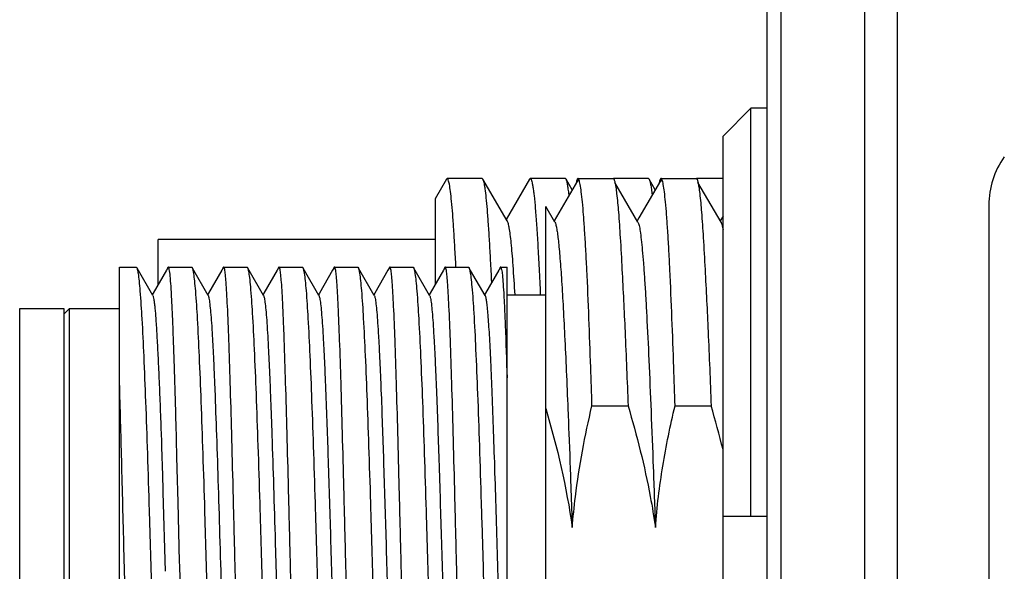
# Model space of a CAD drawing. Header units: millimetres. Extents: x 0 to 420, y 0 to 297.
# Tile 37 of 48: x 231 to 243, y 92 to 99. Entities that reach past the tile are written whole.
import ezdxf

# ---------------------------------------------------------------- set-up
doc = ezdxf.new("R2010")
doc.units = ezdxf.units.MM
doc.header["$LTSCALE"] = 23.1
doc.layers.add('00_COMPONENTS', color=7, linetype='CONTINUOUS')

msp = doc.modelspace()

# ---------------------------------------------------------------- linework, layer by layer
at = {"layer": '00_COMPONENTS', "color": 7}
for p, q in [((240.176, 74.8602), (240.176, 101.3269)), ((240.3378, 101.3269), (240.3378, 75.3899)), ((241.3475, 101.3269), (241.3475, 75.3916)), ((241.7381, 101.3269), (241.7381, 75.3888)), ((239.976, 97.843), (239.6427, 97.5046)), ((239.976, 92.9269), (239.976, 97.843)), ((240.176, 97.843), (239.976, 97.843)), ((239.6427, 86.3491), (239.6427, 97.5046)), ((236.3137, 96.986), (236.176, 96.7477)), ((236.7443, 96.9935), (236.3224, 96.9935)), ((236.753, 96.986), (236.7443, 96.9935)), ((237.043, 96.4846), (236.753, 96.986)), ((237.3138, 96.9861), (237.0334, 96.5012)), ((237.3138, 96.9861), (237.3224, 96.9935)), ((237.7449, 96.9935), (237.3224, 96.9935)), ((237.8893, 96.9671), (237.6093, 96.4827)), ((237.7536, 96.9859), (237.7449, 96.9935)), ((237.827, 96.8593), (237.7538, 96.9859)), ((237.897, 96.9935), (238.3197, 96.9935)), ((238.745, 96.9935), (238.3225, 96.9935)), ((238.8891, 96.9667), (238.6307, 96.5199)), ((238.827, 96.8593), (238.7537, 96.986)), ((238.8866, 96.9617), (238.8891, 96.9667)), ((238.897, 96.9935), (239.3197, 96.9935)), ((239.6426, 96.9935), (239.3232, 96.9935)), ((238.619, 96.4659), (238.3415, 96.9458)), ((239.6187, 96.4664), (239.3414, 96.946)), ((236.176, 96.7476), (236.176, 95.7151)), ((237.5093, 86.8602), (237.5093, 96.6555)), ((237.6187, 96.4664), (237.5093, 96.6555)), ((242.8426, 96.6731), (242.8426, 79.714)), ((238.6307, 96.5199), (238.6092, 96.4828)), ((239.6427, 96.5408), (239.6099, 96.4841)), ((232.8426, 95.7151), (232.8426, 96.2602)), ((236.176, 96.2602), (232.8426, 96.2602)), ((232.376, 88.1338), (232.376, 95.9269)), ((232.376, 95.9269), (232.5795, 95.9269)), ((232.5882, 95.9134), (232.5898, 95.9074)), ((232.7779, 95.585), (232.5882, 95.9133)), ((232.5898, 95.9074), (232.5917, 95.8989)), ((232.9603, 95.9186), (232.9424, 95.8877)), ((232.9644, 95.9269), (233.2461, 95.9269)), ((233.2549, 95.9133), (233.2564, 95.9074)), ((233.4446, 95.5849), (233.2549, 95.9132)), ((233.2564, 95.9074), (233.2584, 95.8989)), ((233.6269, 95.9185), (233.609, 95.8875)), ((233.6311, 95.9269), (233.9128, 95.9269)), ((233.9215, 95.9132), (233.9231, 95.9075)), ((234.1113, 95.5848), (233.9215, 95.9131)), ((233.9231, 95.9075), (233.9251, 95.8989)), ((234.2929, 95.9174), (234.2757, 95.8875)), ((234.2977, 95.9269), (234.5795, 95.9269)), ((234.5882, 95.9132), (234.5898, 95.9074)), ((234.6043, 95.8852), (234.5882, 95.9131)), ((234.5898, 95.9074), (234.5918, 95.8989)), ((234.9603, 95.9186), (234.9429, 95.8886)), ((234.9644, 95.9269), (235.2462, 95.9269)), ((235.2548, 95.9134), (235.2564, 95.9075)), ((235.4446, 95.5849), (235.2548, 95.9133)), ((235.2564, 95.9075), (235.2584, 95.8989)), ((235.627, 95.9186), (235.6096, 95.8886)), ((235.6311, 95.9269), (235.9128, 95.9269)), ((235.9215, 95.9133), (235.9231, 95.9074)), ((236.1112, 95.585), (235.9215, 95.9132)), ((235.9231, 95.9074), (235.9251, 95.8989)), ((236.2936, 95.9186), (236.2763, 95.8886)), ((236.2977, 95.9269), (236.5795, 95.9269)), ((236.5883, 95.913), (236.5898, 95.9075)), ((236.6043, 95.8852), (236.5883, 95.9129)), ((236.5898, 95.9075), (236.5917, 95.8989)), ((236.9603, 95.9187), (236.9429, 95.8886)), ((236.9644, 95.9269), (237.0426, 95.9269)), ((237.0426, 88.1314), (237.0426, 95.9269)), ((232.9424, 95.8877), (232.7826, 95.6112)), ((233.609, 95.8875), (233.4492, 95.6111)), ((234.2757, 95.8875), (234.1159, 95.6111)), ((234.778, 95.5848), (234.6043, 95.8852)), ((234.9429, 95.8886), (234.7836, 95.6129)), ((235.6096, 95.8886), (235.4503, 95.6129)), ((236.2763, 95.8886), (236.1169, 95.6129)), ((236.7779, 95.5849), (236.6043, 95.8852)), ((236.9429, 95.8886), (236.7836, 95.613)), ((232.7826, 95.6112), (232.7727, 95.594)), ((233.4492, 95.6111), (233.4393, 95.594)), ((234.1159, 95.6111), (234.106, 95.594)), ((234.7836, 95.6129), (234.7727, 95.594)), ((235.4503, 95.6129), (235.4394, 95.5941)), ((236.1169, 95.6129), (236.106, 95.594)), ((236.7836, 95.613), (236.7726, 95.594)), ((237.0426, 95.5935), (237.5093, 95.5935)), ((231.176, 95.4269), (231.7093, 95.4269)), ((231.176, 88.4269), (231.176, 95.4268)), ((231.7093, 95.3602), (231.776, 95.4269)), ((231.7093, 95.4268), (231.7093, 88.4269)), ((231.776, 88.4269), (231.776, 95.4269)), ((231.776, 95.4269), (232.376, 95.4269)), ((238.0654, 94.2552), (238.4997, 94.2552)), ((239.0655, 94.2552), (239.4995, 94.2552)), ((237.7752, 94.2113), (237.7774, 94.1573)), ((237.7774, 94.1573), (237.7819, 94.0448)), ((233.0693, 93.6443), (233.0586, 94.0441)), ((237.7819, 94.0448), (237.7839, 93.9956)), ((237.7839, 93.9956), (237.7843, 93.986)), ((232.8777, 93.9279), (232.8814, 93.8176)), ((237.7843, 93.9861), (237.7868, 93.9217)), ((237.7868, 93.9217), (237.7968, 93.6634)), ((232.8814, 93.8176), (232.8816, 93.8109)), ((232.8816, 93.811), (232.8833, 93.7592)), ((232.8833, 93.7592), (232.8939, 93.4166)), ((233.0732, 93.4938), (233.0693, 93.6443)), ((237.7968, 93.6634), (237.7975, 93.6452)), ((237.7975, 93.6452), (237.7997, 93.5862)), ((237.7997, 93.5862), (237.8032, 93.4933)), ((232.8939, 93.4166), (232.8951, 93.3783)), ((233.0834, 93.0933), (233.0732, 93.4938)), ((237.8032, 93.4933), (237.8037, 93.4787)), ((237.8037, 93.4787), (237.8052, 93.4367)), ((237.8052, 93.4367), (237.8076, 93.372)), ((232.8951, 93.3783), (232.8982, 93.2775)), ((232.8951, 93.378), (232.8982, 93.2775)), ((237.8076, 93.372), (237.8237, 92.929)), ((232.8982, 93.2775), (232.8987, 93.2613)), ((232.8987, 93.2613), (232.9002, 93.2094)), ((232.9002, 93.2094), (232.9292, 92.2602)), ((233.1015, 92.375), (233.0834, 93.0942)), ((237.8237, 92.9292), (237.8287, 92.7906)), ((239.6427, 92.9269), (240.176, 92.9269)), ((233.1027, 92.3266), (233.1015, 92.375)), ((233.1027, 92.3266), (233.1015, 92.3748)), ((233.1106, 92.009), (233.1027, 92.3266))]:
    msp.add_line(p, q, dxfattribs=at)
for centre, radius, start, end in [((243.8426, 96.6731), 1, 144.46232, 180), ((238.8443, 96.8342), 0.5128, 11.65099, 12.52184), ((227.7072, 90.7667), 12.2975, 13.93085, 16.4796)]:
    msp.add_arc(centre, radius, start, end, dxfattribs=at)
for points, knots in [([(236.3224, 96.9935), (236.3217, 96.9935), (236.3177, 96.9926), (236.3153, 96.9888), (236.3137, 96.986)], [0, 0, 0, 0, 0.1882231, 1, 1, 1, 1]), ([(236.4276, 95.9273), (236.4235, 96.0082), (236.4152, 96.1605), (236.4023, 96.374), (236.3894, 96.5572), (236.3766, 96.7088), (236.3638, 96.828), (236.3517, 96.9135), (236.3404, 96.9646), (236.3313, 96.9875), (236.3251, 96.9935), (236.3224, 96.9935)], [0, 0, 0, 0, 0.2259307, 0.4250347, 0.5959731, 0.7376175, 0.8490605, 0.9296505, 0.9791855, 0.9926773, 1, 1, 1, 1]), ([(236.8585, 95.7441), (236.8544, 95.8317), (236.8461, 95.9975), (236.8331, 96.2317), (236.82, 96.4363), (236.8071, 96.61), (236.7943, 96.7516), (236.783, 96.849), (236.7735, 96.91), (236.7671, 96.9431), (236.7608, 96.9677), (236.7559, 96.9811), (236.753, 96.986)], [0, 0, 0, 0, 0.2107328, 0.3990482, 0.5636749, 0.7035064, 0.8176059, 0.9052648, 0.9390177, 0.9660194, 0.9863003, 1, 1, 1, 1]), ([(237.3224, 96.9935), (237.3256, 96.9935), (237.3303, 96.9881), (237.3342, 96.98), (237.3399, 96.9647), (237.3462, 96.9385), (237.3536, 96.8985), (237.361, 96.8473), (237.3718, 96.7571), (237.3847, 96.6171), (237.3995, 96.4177), (237.4144, 96.1777), (237.4293, 95.8993), (237.4388, 95.701), (237.4435, 95.5959)], [0, 0, 0, 0, 0.0067379, 0.0124871, 0.0200923, 0.0410925, 0.0699469, 0.1066836, 0.151262, 0.2635806, 0.4059986, 0.577264, 0.7758544, 1, 1, 1, 1]), ([(237.7894, 96.7961), (237.7868, 96.8198), (237.7815, 96.8621), (237.773, 96.9177), (237.7644, 96.9573), (237.7578, 96.9786), (237.7536, 96.9859)], [0, 0, 0, 0, 0.3699168, 0.6597826, 0.8694197, 1, 1, 1, 1]), ([(237.897, 96.9935), (237.8949, 96.9935), (237.8899, 96.9897), (237.882, 96.9733), (237.8778, 96.9573), (237.875, 96.945)], [0, 0, 0, 0, 0.1143641, 0.3081346, 1, 1, 1, 1]), ([(237.8855, 96.959), (237.8858, 96.9598), (237.887, 96.9625), (237.8883, 96.9652), (237.8893, 96.9671)], [0, 0, 0, 0, 0.2776164, 1, 1, 1, 1]), ([(237.8893, 96.9671), (237.89, 96.9681), (237.8919, 96.9711), (237.8948, 96.9741), (237.8973, 96.9745)], [0, 0, 0, 0, 0.3289386, 1, 1, 1, 1]), ([(238.0036, 95.8993), (237.9993, 95.9823), (237.9911, 96.1385), (237.9779, 96.3575), (237.9648, 96.5455), (237.9518, 96.7011), (237.939, 96.8234), (237.9276, 96.904), (237.9181, 96.9509), (237.9114, 96.9734), (237.906, 96.9873), (237.8997, 96.9935), (237.897, 96.9935)], [0, 0, 0, 0, 0.2257486, 0.424864, 0.5958301, 0.7375326, 0.8490515, 0.9296997, 0.9583626, 0.9792954, 0.9927623, 1, 1, 1, 1]), ([(237.8973, 96.9745), (237.8983, 96.9746), (237.9014, 96.9741), (237.9056, 96.9694), (237.9078, 96.965), (237.9091, 96.9622)], [0, 0, 0, 0, 0.1661299, 0.4962181, 1, 1, 1, 1]), ([(238.3198, 96.9935), (238.3218, 96.9935), (238.3267, 96.9899), (238.3344, 96.9743), (238.3384, 96.9591), (238.3412, 96.9474)], [0, 0, 0, 0, 0.1158905, 0.3098429, 1, 1, 1, 1]), ([(238.745, 96.9935), (238.7457, 96.9935), (238.7497, 96.9925), (238.7521, 96.9888), (238.7537, 96.986)], [0, 0, 0, 0, 0.1877593, 1, 1, 1, 1]), ([(238.7537, 96.986), (238.7579, 96.9787), (238.7646, 96.9573), (238.7731, 96.9175), (238.7817, 96.8616), (238.7869, 96.8191), (238.7897, 96.7953)], [0, 0, 0, 0, 0.1302729, 0.3397745, 0.629763, 1, 1, 1, 1]), ([(238.897, 96.9935), (238.895, 96.9935), (238.8899, 96.9897), (238.882, 96.9734), (238.8779, 96.9575), (238.8751, 96.9452)], [0, 0, 0, 0, 0.114503, 0.3083078, 1, 1, 1, 1]), ([(238.8891, 96.9667), (238.8898, 96.9679), (238.8918, 96.9712), (238.8957, 96.9745), (238.8983, 96.9742)], [0, 0, 0, 0, 0.342197, 1, 1, 1, 1]), ([(239.0035, 95.8993), (238.9993, 95.9823), (238.9911, 96.1385), (238.978, 96.3575), (238.9648, 96.5455), (238.9518, 96.7011), (238.939, 96.8234), (238.9276, 96.904), (238.9181, 96.9509), (238.9114, 96.9734), (238.906, 96.9873), (238.8997, 96.9935), (238.897, 96.9935)], [0, 0, 0, 0, 0.2257491, 0.4248645, 0.5958314, 0.7375349, 0.8490548, 0.9297036, 0.9583663, 0.9792985, 0.9927641, 1, 1, 1, 1]), ([(238.8983, 96.9742), (238.9007, 96.9739), (238.906, 96.9689), (238.9085, 96.9631), (238.9101, 96.9593)], [0, 0, 0, 0, 0.3662814, 1, 1, 1, 1]), ([(239.3198, 96.9935), (239.3218, 96.9935), (239.3267, 96.99), (239.3343, 96.9748), (239.3382, 96.9599), (239.3409, 96.9484)], [0, 0, 0, 0, 0.1166265, 0.3106911, 1, 1, 1, 1]), ([(239.3449, 96.9454), (239.3422, 96.9576), (239.3382, 96.9735), (239.3304, 96.9897), (239.3253, 96.9935), (239.3232, 96.9935)], [0, 0, 0, 0, 0.6914388, 0.8850691, 1, 1, 1, 1]), ([(238.3412, 96.9474), (238.3455, 96.9286), (238.3534, 96.8834), (238.3689, 96.764), (238.3867, 96.5614), (238.4073, 96.2572), (238.4197, 96.0272), (238.4262, 95.8993)], [0, 0, 0, 0, 0.0549033, 0.1306, 0.343338, 0.6348272, 1, 1, 1, 1]), ([(239.3409, 96.9484), (239.3453, 96.9298), (239.3532, 96.8848), (239.3688, 96.7655), (239.3866, 96.5627), (239.4073, 96.258), (239.4196, 96.0275), (239.4261, 95.8993)], [0, 0, 0, 0, 0.0545445, 0.1299871, 0.3425322, 0.6342388, 1, 1, 1, 1]), ([(237.043, 96.4846), (237.0454, 96.4805), (237.0497, 96.47), (237.0582, 96.4412), (237.0681, 96.3902), (237.0793, 96.3116), (237.0904, 96.2101), (237.1016, 96.0861), (237.1176, 95.8783), (237.1281, 95.7117), (237.135, 95.5938)], [0, 0, 0, 0, 0.0157775, 0.0377201, 0.1005956, 0.1890311, 0.3029958, 0.4420041, 0.605154, 1, 1, 1, 1]), ([(237.6187, 96.4664), (237.6232, 96.4585), (237.6304, 96.4357), (237.6399, 96.3931), (237.6493, 96.3336), (237.659, 96.2577), (237.6686, 96.1653), (237.6822, 96.0106), (237.6987, 95.7792), (237.7182, 95.4586), (237.7375, 95.0846), (237.7565, 94.6629), (237.7689, 94.3664), (237.7752, 94.2113)], [0, 0, 0, 0, 0.0120429, 0.0313378, 0.0579409, 0.0918091, 0.1328701, 0.180998, 0.2977511, 0.4403807, 0.6066824, 0.7941536, 1, 1, 1, 1]), ([(238.619, 96.4659), (238.6218, 96.4611), (238.6267, 96.4484), (238.6364, 96.413), (238.6472, 96.3493), (238.6598, 96.2506), (238.6725, 96.1225), (238.6856, 95.966), (238.6986, 95.7821), (238.7114, 95.5721), (238.7293, 95.244), (238.7517, 94.7805), (238.7776, 94.1694), (238.8028, 93.4974), (238.8201, 93.031), (238.8288, 92.7906)], [0, 0, 0, 0, 0.0044994, 0.0109583, 0.0299242, 0.0569879, 0.0920135, 0.134743, 0.1848791, 0.2421144, 0.3060707, 0.4524198, 0.6199571, 0.8041292, 1, 1, 1, 1]), ([(239.6187, 96.4664), (239.6212, 96.4621), (239.6257, 96.451), (239.6345, 96.4202), (239.6394, 96.3935), (239.6427, 96.3736)], [0, 0, 0, 0, 0.1545987, 0.3720617, 1, 1, 1, 1]), ([(232.5795, 95.9269), (232.5813, 95.9269), (232.5855, 95.9218), (232.5871, 95.9169), (232.5882, 95.9134)], [0, 0, 0, 0, 0.3342222, 1, 1, 1, 1]), ([(232.5917, 95.8989), (232.5926, 95.8955), (232.5965, 95.879), (232.5993, 95.8622), (232.6014, 95.8488)], [0, 0, 0, 0, 0.2048785, 1, 1, 1, 1]), ([(232.9644, 95.9269), (232.9622, 95.9269), (232.9573, 95.9198), (232.9557, 95.9137), (232.9544, 95.9092)], [0, 0, 0, 0, 0.3196823, 1, 1, 1, 1]), ([(232.9603, 95.918), (232.9613, 95.9198), (232.9634, 95.9238), (232.9675, 95.922), (232.9685, 95.9209)], [0, 0, 0, 0, 0.5787657, 1, 1, 1, 1]), ([(232.9771, 95.899), (232.9755, 95.9061), (232.9732, 95.9147), (232.9675, 95.9269), (232.9644, 95.9269)], [0, 0, 0, 0, 0.7007229, 1, 1, 1, 1]), ([(233.0586, 94.0441), (233.0521, 94.2775), (233.0424, 94.6107), (233.0284, 95.0306), (233.0185, 95.29), (233.0084, 95.5072), (232.9991, 95.6798), (232.9895, 95.8055), (232.982, 95.8734), (232.9771, 95.899)], [0, 0, 0, 0, 0.3771667, 0.5384422, 0.6787582, 0.7963644, 0.8897932, 0.9579333, 1, 1, 1, 1]), ([(233.2461, 95.9269), (233.248, 95.9269), (233.2522, 95.9217), (233.2538, 95.9168), (233.2549, 95.9133)], [0, 0, 0, 0, 0.3333942, 1, 1, 1, 1]), ([(233.2584, 95.8989), (233.2593, 95.8956), (233.2632, 95.879), (233.266, 95.8622), (233.2681, 95.8488)], [0, 0, 0, 0, 0.2048908, 1, 1, 1, 1]), ([(233.6311, 95.9269), (233.6288, 95.9269), (233.624, 95.9197), (233.6224, 95.9137), (233.6211, 95.9091)], [0, 0, 0, 0, 0.3195447, 1, 1, 1, 1]), ([(233.6269, 95.9179), (233.6279, 95.9196), (233.6299, 95.9235), (233.634, 95.922), (233.635, 95.921)], [0, 0, 0, 0, 0.586343, 1, 1, 1, 1]), ([(233.6438, 95.899), (233.6422, 95.9061), (233.6399, 95.9147), (233.6342, 95.9269), (233.6311, 95.9269)], [0, 0, 0, 0, 0.700736, 1, 1, 1, 1]), ([(233.951, 87.9324), (233.9485, 87.9367), (233.9443, 87.949), (233.9389, 87.9717), (233.9335, 88.0029), (233.9254, 88.0611), (233.9159, 88.1547), (233.9051, 88.2911), (233.8944, 88.4588), (233.8837, 88.6564), (233.873, 88.8822), (233.8625, 89.1341), (233.8521, 89.4102), (233.8379, 89.8192), (233.8209, 90.3714), (233.8015, 91.0693), (233.7826, 91.7967), (233.7644, 92.5286), (233.7464, 93.2398), (233.7293, 93.9059), (233.7122, 94.5039), (233.696, 95.0134), (233.6817, 95.3742), (233.6699, 95.6057), (233.6621, 95.7328), (233.6539, 95.8271), (233.6476, 95.8789), (233.6438, 95.899)], [0, 0, 0, 0, 0.0018965, 0.0048171, 0.0087843, 0.0137983, 0.0269376, 0.0441432, 0.0652749, 0.090154, 0.118571, 0.1502806, 0.1850118, 0.2224671, 0.3042394, 0.3927909, 0.4850807, 0.5779381, 0.6681723, 0.7526827, 0.8285653, 0.8932129, 0.9444086, 0.9643945, 0.9804013, 0.9923009, 1, 1, 1, 1]), ([(233.9128, 95.9269), (233.9147, 95.9269), (233.9189, 95.9217), (233.9205, 95.9168), (233.9215, 95.9132)], [0, 0, 0, 0, 0.3331559, 1, 1, 1, 1]), ([(233.9251, 95.8989), (233.9255, 95.8973), (233.9273, 95.8897), (233.9288, 95.8822), (233.93, 95.8763)], [0, 0, 0, 0, 0.2237149, 1, 1, 1, 1]), ([(234.2977, 95.9269), (234.2955, 95.9269), (234.2907, 95.9198), (234.289, 95.9137), (234.2877, 95.9091)], [0, 0, 0, 0, 0.3196642, 1, 1, 1, 1]), ([(234.2935, 95.9171), (234.2945, 95.9189), (234.2961, 95.9218), (234.3, 95.9221), (234.3012, 95.921), (234.3018, 95.9203)], [0, 0, 0, 0, 0.5746242, 0.7655874, 1, 1, 1, 1]), ([(234.3105, 95.899), (234.3089, 95.9061), (234.3065, 95.9147), (234.3008, 95.9269), (234.2977, 95.9269)], [0, 0, 0, 0, 0.7008667, 1, 1, 1, 1]), ([(234.6175, 87.9324), (234.615, 87.9367), (234.6109, 87.9489), (234.6056, 87.9716), (234.6002, 88.0028), (234.592, 88.061), (234.5825, 88.1545), (234.5719, 88.2909), (234.5611, 88.4586), (234.5503, 88.6562), (234.5397, 88.8819), (234.5251, 89.2333), (234.5074, 89.7266), (234.4876, 90.3711), (234.4681, 91.069), (234.4493, 91.7964), (234.431, 92.5283), (234.4132, 93.2396), (234.3959, 93.9057), (234.3789, 94.5038), (234.3648, 94.9501), (234.3529, 95.2578), (234.3447, 95.4469), (234.3367, 95.6057), (234.3287, 95.7328), (234.3205, 95.8271), (234.3143, 95.8789), (234.3105, 95.899)], [0, 0, 0, 0, 0.0018894, 0.0048054, 0.0087698, 0.0137818, 0.0269168, 0.0441175, 0.0652457, 0.0901221, 0.1185363, 0.150244, 0.2224284, 0.3042007, 0.3927541, 0.4850474, 0.5779094, 0.668149, 0.7526651, 0.8285531, 0.8932056, 0.920609, 0.9444052, 0.9643926, 0.9804012, 0.9923015, 1, 1, 1, 1]), ([(234.5795, 95.9269), (234.5813, 95.9269), (234.5856, 95.9217), (234.5871, 95.9168), (234.5882, 95.9132)], [0, 0, 0, 0, 0.333181, 1, 1, 1, 1]), ([(234.5918, 95.8989), (234.5926, 95.8957), (234.5963, 95.8802), (234.599, 95.8644), (234.6009, 95.8519)], [0, 0, 0, 0, 0.2067003, 1, 1, 1, 1]), ([(234.9644, 95.9269), (234.9623, 95.9269), (234.9576, 95.9204), (234.956, 95.9147), (234.9548, 95.9104)], [0, 0, 0, 0, 0.3232488, 1, 1, 1, 1]), ([(234.9603, 95.9177), (234.9613, 95.9195), (234.9629, 95.9225), (234.967, 95.9224), (234.9682, 95.9211), (234.9688, 95.9204)], [0, 0, 0, 0, 0.5631135, 0.7541537, 1, 1, 1, 1]), ([(234.9771, 95.899), (234.9755, 95.9061), (234.9732, 95.9147), (234.9675, 95.9269), (234.9644, 95.9269)], [0, 0, 0, 0, 0.7006846, 1, 1, 1, 1]), ([(235.2844, 87.9325), (235.2818, 87.9369), (235.2775, 87.9492), (235.2721, 87.972), (235.2666, 88.0034), (235.2587, 88.0618), (235.2492, 88.1555), (235.2383, 88.2921), (235.2276, 88.46), (235.217, 88.6577), (235.2063, 88.8835), (235.1915, 89.2351), (235.1741, 89.7285), (235.1541, 90.3729), (235.1349, 91.0707), (235.1158, 91.798), (235.0977, 92.5297), (235.0797, 93.2407), (235.0626, 93.9066), (235.0456, 94.5044), (235.0293, 95.0137), (235.0151, 95.3744), (235.0032, 95.6058), (234.9954, 95.7329), (234.9873, 95.8271), (234.981, 95.8789), (234.9771, 95.899)], [0, 0, 0, 0, 0.0019151, 0.0048522, 0.0088333, 0.0138602, 0.0270232, 0.0442525, 0.0654037, 0.0902998, 0.1187304, 0.1504508, 0.2226505, 0.3044254, 0.3929697, 0.4852439, 0.5780796, 0.6682884, 0.7527713, 0.828627, 0.893251, 0.9444278, 0.964406, 0.9804072, 0.9923025, 1, 1, 1, 1]), ([(235.2462, 95.9269), (235.248, 95.9269), (235.2522, 95.9218), (235.2538, 95.9169), (235.2548, 95.9134)], [0, 0, 0, 0, 0.33371, 1, 1, 1, 1]), ([(235.2584, 95.8989), (235.2593, 95.8957), (235.2629, 95.8802), (235.2656, 95.8644), (235.2675, 95.8519)], [0, 0, 0, 0, 0.206621, 1, 1, 1, 1]), ([(235.6311, 95.9269), (235.6288, 95.9269), (235.624, 95.9198), (235.6224, 95.9137), (235.6211, 95.9092)], [0, 0, 0, 0, 0.3198262, 1, 1, 1, 1]), ([(235.627, 95.9182), (235.6279, 95.9199), (235.6299, 95.9237), (235.634, 95.9222), (235.635, 95.9212)], [0, 0, 0, 0, 0.5823096, 1, 1, 1, 1]), ([(235.6438, 95.899), (235.6422, 95.9061), (235.6399, 95.9147), (235.6342, 95.9269), (235.6311, 95.9269)], [0, 0, 0, 0, 0.7007573, 1, 1, 1, 1]), ([(235.951, 87.9325), (235.9485, 87.9369), (235.9442, 87.9492), (235.9387, 87.9721), (235.9333, 88.0034), (235.9253, 88.0618), (235.9159, 88.1555), (235.905, 88.2921), (235.8942, 88.46), (235.8837, 88.6577), (235.873, 88.8836), (235.8582, 89.2351), (235.8408, 89.7285), (235.8208, 90.3729), (235.8015, 91.0708), (235.7825, 91.798), (235.7644, 92.5298), (235.7464, 93.2408), (235.7293, 93.9066), (235.7123, 94.5044), (235.696, 95.0137), (235.6818, 95.3744), (235.6698, 95.6058), (235.662, 95.7329), (235.654, 95.8271), (235.6477, 95.8789), (235.6438, 95.899)], [0, 0, 0, 0, 0.0019156, 0.0048531, 0.0088345, 0.0138616, 0.0270251, 0.044255, 0.0654068, 0.0903033, 0.1187342, 0.1504548, 0.222655, 0.3044299, 0.392974, 0.4852479, 0.5780831, 0.6682913, 0.7527736, 0.8286287, 0.8932521, 0.9444284, 0.9644065, 0.9804076, 0.9923027, 1, 1, 1, 1]), ([(235.9128, 95.9269), (235.9146, 95.9269), (235.9189, 95.9218), (235.9204, 95.9169), (235.9215, 95.9133)], [0, 0, 0, 0, 0.3335905, 1, 1, 1, 1]), ([(235.9251, 95.8989), (235.9259, 95.8956), (235.9298, 95.879), (235.9326, 95.8622), (235.9347, 95.8488)], [0, 0, 0, 0, 0.2048571, 1, 1, 1, 1]), ([(236.2977, 95.9269), (236.2955, 95.9269), (236.2907, 95.9198), (236.2891, 95.9138), (236.2878, 95.9092)], [0, 0, 0, 0, 0.319831, 1, 1, 1, 1]), ([(236.3105, 95.899), (236.3089, 95.9061), (236.3065, 95.9147), (236.3008, 95.9269), (236.2977, 95.9269)], [0, 0, 0, 0, 0.7007796, 1, 1, 1, 1]), ([(236.6177, 87.9325), (236.6151, 87.9369), (236.6108, 87.9492), (236.6054, 87.9721), (236.6, 88.0034), (236.592, 88.0618), (236.5826, 88.1555), (236.5717, 88.2921), (236.5609, 88.46), (236.5503, 88.6577), (236.5397, 88.8836), (236.5249, 89.2351), (236.5074, 89.7285), (236.4875, 90.3729), (236.4682, 91.0708), (236.4492, 91.798), (236.431, 92.5298), (236.4131, 93.2408), (236.3959, 93.9066), (236.379, 94.5044), (236.3626, 95.0137), (236.3484, 95.3744), (236.3365, 95.6058), (236.3287, 95.7329), (236.3206, 95.8271), (236.3143, 95.8789), (236.3105, 95.899)], [0, 0, 0, 0, 0.0019155, 0.004853, 0.0088344, 0.0138615, 0.0270248, 0.0442546, 0.0654064, 0.0903029, 0.1187338, 0.1504544, 0.2226546, 0.3044295, 0.3929737, 0.4852476, 0.5780828, 0.668291, 0.7527734, 0.8286285, 0.893252, 0.9444283, 0.9644065, 0.9804076, 0.9923026, 1, 1, 1, 1]), ([(236.5795, 95.9269), (236.5814, 95.9269), (236.5856, 95.9216), (236.5872, 95.9166), (236.5883, 95.913)], [0, 0, 0, 0, 0.3323708, 1, 1, 1, 1]), ([(236.5917, 95.8989), (236.5921, 95.8973), (236.5939, 95.8897), (236.5955, 95.8822), (236.5966, 95.8763)], [0, 0, 0, 0, 0.2236801, 1, 1, 1, 1]), ([(236.9644, 95.9269), (236.9622, 95.9269), (236.9574, 95.9198), (236.9557, 95.9138), (236.9545, 95.9092)], [0, 0, 0, 0, 0.3200037, 1, 1, 1, 1]), ([(236.9603, 95.9182), (236.9613, 95.9199), (236.9633, 95.9238), (236.9674, 95.9222), (236.9683, 95.9211)], [0, 0, 0, 0, 0.5810651, 1, 1, 1, 1]), ([(236.9772, 95.899), (236.9756, 95.9061), (236.9732, 95.9147), (236.9675, 95.9269), (236.9644, 95.9269)], [0, 0, 0, 0, 0.7007558, 1, 1, 1, 1]), ([(236.9772, 95.899), (236.9814, 95.8767), (236.9885, 95.8186), (236.9967, 95.7119), (237.0054, 95.5671), (237.0107, 95.4578), (237.0135, 95.3971)], [0, 0, 0, 0, 0.135224, 0.348333, 0.6375339, 1, 1, 1, 1]), ([(238.0654, 94.2552), (238.0603, 94.4094), (238.0418, 94.9575), (238.0218, 95.5056), (238.0036, 95.8993)], [0, 0, 0, 0, 0.2813503, 1, 1, 1, 1]), ([(238.4262, 95.8993), (238.44, 95.6494), (238.4663, 95.1014), (238.4885, 94.5533), (238.4997, 94.2552)], [0, 0, 0, 0, 0.456276, 1, 1, 1, 1]), ([(239.0656, 94.2552), (239.0606, 94.4094), (239.0423, 94.9575), (239.0212, 95.5056), (239.0035, 95.8993)], [0, 0, 0, 0, 0.2813473, 1, 1, 1, 1]), ([(239.4261, 95.8993), (239.4399, 95.6494), (239.4663, 95.1014), (239.4883, 94.5533), (239.4995, 94.2552)], [0, 0, 0, 0, 0.4562786, 1, 1, 1, 1]), ([(232.6014, 95.8488), (232.6059, 95.8193), (232.6141, 95.7493), (232.6305, 95.5676), (232.6494, 95.2656), (232.671, 94.8213), (232.6925, 94.2794), (232.7141, 93.6581), (232.7352, 92.9783), (232.756, 92.2631), (232.7764, 91.5365), (232.796, 90.8231), (232.8125, 90.2478), (232.8254, 89.8121), (232.8347, 89.5104), (232.844, 89.2291), (232.853, 88.9706), (232.8619, 88.7371), (232.8707, 88.5305), (232.8794, 88.3527), (232.8879, 88.2052), (232.8952, 88.1016), (232.9013, 88.0349), (232.9055, 87.997), (232.9094, 87.9678), (232.9136, 87.946), (232.9168, 87.934), (232.9207, 87.9269), (232.9226, 87.9269)], [0, 0, 0, 0, 0.0112866, 0.0266366, 0.0690048, 0.1257145, 0.1948653, 0.2741315, 0.3608427, 0.4520762, 0.5447561, 0.6357567, 0.7220085, 0.7624351, 0.800602, 0.8361863, 0.868887, 0.8984293, 0.9245621, 0.9470681, 0.9657561, 0.9804729, 0.9863033, 0.9911009, 0.9948569, 0.9975697, 0.9992531, 1, 1, 1, 1]), ([(233.2681, 95.8488), (233.2726, 95.8193), (233.2808, 95.7494), (233.2971, 95.5677), (233.3162, 95.2657), (233.3376, 94.8214), (233.3593, 94.2795), (233.3807, 93.6582), (233.402, 92.9785), (233.4226, 92.2632), (233.4431, 91.5366), (233.4627, 90.8232), (233.4792, 90.2478), (233.492, 89.8122), (233.5013, 89.5104), (233.5107, 89.2291), (233.5197, 88.9706), (233.5286, 88.7371), (233.5374, 88.5306), (233.5461, 88.3527), (233.5545, 88.2052), (233.5619, 88.1016), (233.568, 88.0349), (233.5722, 87.997), (233.5761, 87.9678), (233.5803, 87.946), (233.5834, 87.934), (233.5873, 87.9269), (233.5892, 87.9269)], [0, 0, 0, 0, 0.0112847, 0.0266324, 0.0689981, 0.1257054, 0.1948553, 0.274121, 0.3608325, 0.4520669, 0.5447483, 0.6357507, 0.7220045, 0.7624321, 0.8006, 0.8361853, 0.8688868, 0.8984299, 0.9245637, 0.9470704, 0.9657587, 0.980476, 0.986307, 0.991105, 0.9948611, 0.997573, 0.9992548, 1, 1, 1, 1]), ([(233.93, 95.8763), (233.9347, 95.8511), (233.9432, 95.7892), (233.9598, 95.6219), (233.979, 95.3345), (234.0006, 94.9038), (234.0227, 94.37), (234.0442, 93.7516), (234.066, 93.07), (234.0868, 92.3487), (234.1076, 91.6129), (234.1275, 90.8879), (234.1442, 90.302), (234.1573, 89.8575), (234.1668, 89.5491), (234.1763, 89.2614), (234.1854, 88.9968), (234.1944, 88.7577), (234.2034, 88.5461), (234.2122, 88.3638), (234.2207, 88.2124), (234.2282, 88.1062), (234.2343, 88.0378), (234.2386, 87.9989), (234.2426, 87.9689), (234.2469, 87.9465), (234.2501, 87.9342), (234.254, 87.9269), (234.256, 87.9269)], [0, 0, 0, 0, 0.009671, 0.0235335, 0.063369, 0.1181762, 0.1860742, 0.2647191, 0.3513927, 0.4430964, 0.5366568, 0.6288351, 0.7164402, 0.7575708, 0.796439, 0.8327077, 0.8660623, 0.896214, 0.9229019, 0.945895, 0.9649952, 0.9800407, 0.986003, 0.9909085, 0.9947493, 0.9975229, 0.9992419, 1, 1, 1, 1]), ([(234.6009, 95.8519), (234.6054, 95.8229), (234.6135, 95.7537), (234.63, 95.5735), (234.6491, 95.273), (234.6705, 94.83), (234.6923, 94.2889), (234.7136, 93.6679), (234.735, 92.9879), (234.7557, 92.272), (234.7761, 91.5445), (234.7958, 90.8298), (234.8151, 90.1523), (234.8311, 89.6214), (234.8438, 89.2324), (234.8529, 88.9733), (234.8619, 88.7392), (234.8707, 88.5321), (234.8792, 88.3539), (234.8878, 88.2059), (234.8953, 88.1021), (234.9012, 88.0352), (234.9054, 87.9972), (234.9093, 87.9679), (234.9137, 87.946), (234.9169, 87.9339), (234.9209, 87.9269), (234.9229, 87.9269)], [0, 0, 0, 0, 0.0111185, 0.0263152, 0.0684236, 0.1249375, 0.19396, 0.2731617, 0.3598681, 0.451149, 0.543918, 0.6350379, 0.721427, 0.8001635, 0.8358166, 0.8685844, 0.898188, 0.9243774, 0.9469323, 0.9656625, 0.9804131, 0.9862562, 0.9910641, 0.9948294, 0.9975507, 0.9992425, 1, 1, 1, 1]), ([(235.2675, 95.8519), (235.272, 95.8229), (235.2802, 95.7537), (235.2969, 95.5735), (235.3155, 95.2729), (235.3373, 94.8301), (235.3589, 94.2889), (235.3804, 93.6679), (235.4016, 92.9879), (235.4224, 92.272), (235.4428, 91.5445), (235.4625, 90.8298), (235.4819, 90.1523), (235.4976, 89.6214), (235.5105, 89.2324), (235.5196, 88.9733), (235.5285, 88.7392), (235.5373, 88.5321), (235.546, 88.3539), (235.5545, 88.2059), (235.5619, 88.1021), (235.5679, 88.0352), (235.572, 87.9972), (235.576, 87.9679), (235.5803, 87.946), (235.5835, 87.934), (235.5875, 87.9269), (235.5895, 87.9269)], [0, 0, 0, 0, 0.0111191, 0.0263169, 0.0684245, 0.1249391, 0.1939616, 0.2731637, 0.3598705, 0.4511518, 0.5439213, 0.6350417, 0.7214313, 0.8001681, 0.8358216, 0.8685895, 0.898193, 0.9243826, 0.9469381, 0.9656682, 0.9804186, 0.9862617, 0.9910697, 0.9948348, 0.9975555, 0.9992458, 1, 1, 1, 1]), ([(235.9347, 95.8488), (235.9392, 95.8193), (235.9474, 95.7494), (235.9639, 95.5677), (235.9825, 95.2657), (236.0045, 94.8214), (236.0257, 94.2795), (236.0475, 93.6582), (236.0684, 92.9784), (236.0895, 92.2632), (236.1095, 91.5366), (236.1295, 90.8232), (236.1457, 90.2478), (236.1586, 89.8122), (236.168, 89.5104), (236.1773, 89.2291), (236.1863, 88.9706), (236.1952, 88.7371), (236.2041, 88.5306), (236.2128, 88.3527), (236.2212, 88.2052), (236.2285, 88.1016), (236.2346, 88.0349), (236.2388, 87.997), (236.2427, 87.9678), (236.247, 87.946), (236.25, 87.934), (236.2539, 87.9269), (236.2558, 87.9269)], [0, 0, 0, 0, 0.0112848, 0.0266335, 0.0689984, 0.1257065, 0.194856, 0.274122, 0.3608334, 0.452068, 0.5447493, 0.6357518, 0.7220056, 0.7624332, 0.8006012, 0.8361865, 0.868888, 0.8984311, 0.924565, 0.9470719, 0.96576, 0.9804771, 0.9863081, 0.9911062, 0.9948624, 0.9975744, 0.999256, 1, 1, 1, 1]), ([(236.5966, 95.8763), (236.6013, 95.8511), (236.6099, 95.7892), (236.6265, 95.6219), (236.6454, 95.3345), (236.6675, 94.9038), (236.689, 94.37), (236.7111, 93.7516), (236.7323, 93.07), (236.7538, 92.3488), (236.774, 91.6129), (236.7945, 90.8879), (236.8107, 90.302), (236.824, 89.8575), (236.8336, 89.5491), (236.8428, 89.2614), (236.8519, 88.9968), (236.8611, 88.7577), (236.8701, 88.5461), (236.8788, 88.3638), (236.8873, 88.2124), (236.8948, 88.1062), (236.901, 88.0378), (236.9053, 87.9989), (236.9093, 87.9689), (236.9136, 87.9465), (236.9167, 87.9343), (236.9205, 87.9269), (236.9225, 87.9269)], [0, 0, 0, 0, 0.0096718, 0.0235346, 0.0633691, 0.1181771, 0.186075, 0.2647206, 0.3513947, 0.4430992, 0.5366604, 0.6288395, 0.7164454, 0.7575764, 0.7964451, 0.832714, 0.8660689, 0.8962211, 0.9229094, 0.9459024, 0.9650028, 0.9800488, 0.9860113, 0.990917, 0.9947578, 0.9975313, 0.9992487, 1, 1, 1, 1]), ([(232.7772, 95.5838), (232.7804, 95.5788), (232.7851, 95.5632), (232.7914, 95.5339), (232.7975, 95.4917), (232.8035, 95.4371), (232.8094, 95.3701), (232.8178, 95.257), (232.8282, 95.0874), (232.8405, 94.852), (232.8531, 94.5763), (232.866, 94.2638), (232.8739, 94.0436), (232.8777, 93.9279)], [0, 0, 0, 0, 0.0107727, 0.028862, 0.0544522, 0.0875737, 0.1281403, 0.1759499, 0.2924022, 0.4350265, 0.6018574, 0.7909329, 1, 1, 1, 1]), ([(233.4444, 95.5846), (233.4466, 95.5805), (233.4502, 95.5689), (233.4548, 95.5475), (233.4595, 95.5179), (233.4667, 95.4625), (233.4753, 95.3737), (233.4854, 95.2442), (233.4957, 95.0848), (233.5059, 94.8965), (233.5156, 94.6809), (233.5288, 94.3455), (233.5457, 93.8757), (233.5664, 93.2635), (233.5862, 92.6028), (233.6048, 91.9172), (233.625, 91.2315), (233.6458, 90.5707), (233.6623, 90.0464), (233.6758, 89.6573), (233.6857, 89.3942), (233.6958, 89.1538), (233.7061, 88.9382), (233.7162, 88.7496), (233.7259, 88.5898), (233.7356, 88.4601), (233.7441, 88.3715), (233.7513, 88.3164), (233.7562, 88.2871), (233.761, 88.2659), (233.7648, 88.2545), (233.7671, 88.2504)], [0, 0, 0, 0, 0.0019051, 0.004892, 0.0089721, 0.0141388, 0.0276786, 0.0454031, 0.0671986, 0.0929372, 0.1224183, 0.1553269, 0.2300662, 0.3144171, 0.4055169, 0.5000382, 0.5945483, 0.6856926, 0.7700669, 0.808779, 0.8447288, 0.8775936, 0.9070715, 0.9328715, 0.9547297, 0.9724727, 0.9859693, 0.991101, 0.9951476, 0.9981084, 1, 1, 1, 1]), ([(234.1112, 95.5845), (234.1135, 95.5806), (234.1172, 95.5693), (234.122, 95.5482), (234.1269, 95.5188), (234.1343, 95.4637), (234.1429, 95.3747), (234.1525, 95.2446), (234.1622, 95.0845), (234.1721, 94.8959), (234.1822, 94.6805), (234.1923, 94.4402), (234.2024, 94.1772), (234.2162, 93.7878), (234.2326, 93.2634), (234.2522, 92.6024), (234.2729, 91.917), (234.2922, 91.2316), (234.3111, 90.5709), (234.3283, 90.0464), (234.3428, 89.6569), (234.353, 89.3937), (234.3626, 89.1536), (234.3722, 88.9387), (234.382, 88.7505), (234.3919, 88.5906), (234.4019, 88.4604), (234.4108, 88.3712), (234.4184, 88.3158), (234.4233, 88.2864), (234.428, 88.2655), (234.4316, 88.2543), (234.4338, 88.2504)], [0, 0, 0, 0, 0.0018721, 0.0048166, 0.0088574, 0.0139967, 0.0275475, 0.0453648, 0.0672691, 0.0930625, 0.1225055, 0.1553352, 0.1912716, 0.2300108, 0.3144737, 0.4055773, 0.5000691, 0.5945548, 0.685606, 0.7700611, 0.808851, 0.8448277, 0.8776273, 0.9069891, 0.9327043, 0.9545804, 0.9724226, 0.9860366, 0.9912014, 0.9952482, 0.9981716, 1, 1, 1, 1]), ([(234.778, 95.5848), (234.7803, 95.5808), (234.784, 95.5694), (234.7889, 95.5482), (234.7937, 95.5187), (234.801, 95.4634), (234.8095, 95.3743), (234.8193, 95.2444), (234.8293, 95.0844), (234.8392, 94.8958), (234.8491, 94.6803), (234.8672, 94.2445), (234.8909, 93.5519), (234.9148, 92.7666), (234.9342, 92.0906), (234.9494, 91.5713), (234.9643, 91.059), (234.9791, 90.5642), (234.9943, 90.0968), (235.009, 89.6663), (235.0239, 89.2815), (235.0388, 88.9502), (235.0515, 88.7106), (235.0622, 88.5507), (235.0697, 88.4559), (235.0771, 88.3788), (235.0842, 88.3194), (235.0914, 88.2786), (235.0966, 88.257), (235.1006, 88.2501)], [0, 0, 0, 0, 0.0018852, 0.0048499, 0.008915, 0.0140762, 0.0276377, 0.0454247, 0.0673082, 0.0931022, 0.1225533, 0.1553926, 0.2712542, 0.4055531, 0.4762725, 0.5474723, 0.617709, 0.6855639, 0.7496577, 0.80869, 0.8614733, 0.9069345, 0.9441552, 0.9594367, 0.9723958, 0.9829688, 0.9911024, 0.9967738, 1, 1, 1, 1]), ([(235.4446, 95.5849), (235.447, 95.5809), (235.4507, 95.5695), (235.4555, 95.5483), (235.4603, 95.5188), (235.4676, 95.4636), (235.4762, 95.3747), (235.486, 95.2448), (235.4959, 95.0848), (235.5058, 94.8963), (235.5158, 94.6809), (235.5339, 94.2451), (235.5576, 93.5526), (235.5866, 92.593), (235.611, 91.7449), (235.6309, 91.0595), (235.6459, 90.5646), (235.6609, 90.0972), (235.6756, 89.6666), (235.6906, 89.2818), (235.7054, 88.9503), (235.7181, 88.7107), (235.7289, 88.5507), (235.7364, 88.456), (235.7437, 88.3789), (235.7508, 88.3194), (235.758, 88.2786), (235.7633, 88.257), (235.7673, 88.2501)], [0, 0, 0, 0, 0.0018849, 0.0048513, 0.0089128, 0.0140651, 0.0276027, 0.0453757, 0.0672629, 0.0930508, 0.1224846, 0.1553146, 0.2711712, 0.4054734, 0.5473981, 0.6176412, 0.6855074, 0.7496013, 0.8086469, 0.861442, 0.9068983, 0.9441379, 0.9594256, 0.9723809, 0.9829458, 0.991083, 0.9967642, 1, 1, 1, 1]), ([(236.1112, 95.585), (236.1135, 95.581), (236.1172, 95.5697), (236.1221, 95.5485), (236.1269, 95.5192), (236.1342, 95.4642), (236.1428, 95.3754), (236.1526, 95.2456), (236.1624, 95.0858), (236.1724, 94.8974), (236.1824, 94.6821), (236.2004, 94.2464), (236.2243, 93.5539), (236.2532, 92.5942), (236.2775, 91.7461), (236.2976, 91.0605), (236.3125, 90.5655), (236.3275, 90.0978), (236.3424, 89.6672), (236.3573, 89.2821), (236.3701, 88.9935), (236.3806, 88.7912), (236.3881, 88.6627), (236.3956, 88.5509), (236.403, 88.4561), (236.4104, 88.3789), (236.4174, 88.3194), (236.4248, 88.2785), (236.43, 88.2569), (236.434, 88.2501)], [0, 0, 0, 0, 0.0018753, 0.0048272, 0.0088706, 0.0140035, 0.0275106, 0.0452745, 0.0671487, 0.0929097, 0.1223239, 0.155154, 0.270989, 0.4053038, 0.5472522, 0.6175153, 0.6853971, 0.7495077, 0.8085823, 0.8613831, 0.9068606, 0.9265748, 0.9441223, 0.9594058, 0.9723577, 0.9829317, 0.9910821, 0.9967708, 1, 1, 1, 1]), ([(236.7779, 95.5849), (236.7797, 95.5818), (236.7828, 95.5733), (236.789, 95.5491), (236.7959, 95.5049), (236.8039, 95.4357), (236.8118, 95.345), (236.8199, 95.2336), (236.8281, 95.102), (236.8364, 94.9511), (236.8478, 94.7141), (236.8617, 94.3771), (236.8782, 93.9301), (236.8943, 93.4343), (236.9107, 92.9016), (236.927, 92.3451), (236.9432, 91.7782), (236.9598, 91.2147), (236.9807, 90.5091), (237.0059, 89.7329), (237.0293, 89.1405), (237.0426, 88.8807)], [0, 0, 0, 0, 0.0016024, 0.0039912, 0.0111754, 0.0215748, 0.0351523, 0.0518332, 0.0715162, 0.0940735, 0.119375, 0.1776142, 0.2448045, 0.3193206, 0.3993719, 0.482999, 0.5681882, 0.652871, 0.7349921, 0.8837101, 1, 1, 1, 1]), ([(237.0135, 95.3971), (237.0161, 95.3401), (237.0274, 95.0712), (237.036, 94.8022), (237.0426, 94.5902)], [0, 0, 0, 0, 0.2119971, 1, 1, 1, 1]), ([(232.6175, 87.9325), (232.6132, 87.9401), (232.6071, 87.9635), (232.599, 88.0077), (232.5911, 88.0714), (232.5829, 88.1539), (232.5746, 88.2551), (232.5627, 88.4255), (232.5489, 88.6805), (232.5331, 89.0332), (232.5172, 89.4428), (232.5021, 89.9014), (232.4869, 90.3998), (232.472, 90.9282), (232.4577, 91.4764), (232.4433, 92.0334), (232.4252, 92.7622), (232.4035, 93.6146), (232.3858, 94.2807), (232.376, 94.5912)], [0, 0, 0, 0, 0.0039253, 0.0106914, 0.0203192, 0.032782, 0.0480262, 0.0659804, 0.1096594, 0.1629727, 0.2248782, 0.294161, 0.3694612, 0.4492987, 0.5321033, 0.6162466, 0.7000735, 0.8602194, 1, 1, 1, 1]), ([(237.8285, 92.7895), (237.838, 92.9129), (237.8873, 93.4058), (237.9791, 93.894), (238.0654, 94.2552)], [0, 0, 0, 0, 0.2500877, 1, 1, 1, 1]), ([(238.4997, 94.2552), (238.6061, 93.8949), (238.728, 93.4079), (238.8107, 92.9137), (238.8287, 92.7897)], [0, 0, 0, 0, 0.7499303, 1, 1, 1, 1]), ([(238.8287, 92.7897), (238.8474, 93.0366), (238.9077, 93.5289), (239.0078, 94.0144), (239.0655, 94.2552)], [0, 0, 0, 0, 0.4999852, 1, 1, 1, 1])]:
    msp.add_open_spline(points, degree=3, knots=knots, dxfattribs=at)
msp.add_open_spline([(237.5093, 94.2229), (237.6469, 93.7531), (237.7583, 93.2739), (237.8285, 92.7895)], degree=3, dxfattribs=at)

doc.saveas('drawing.dxf')
